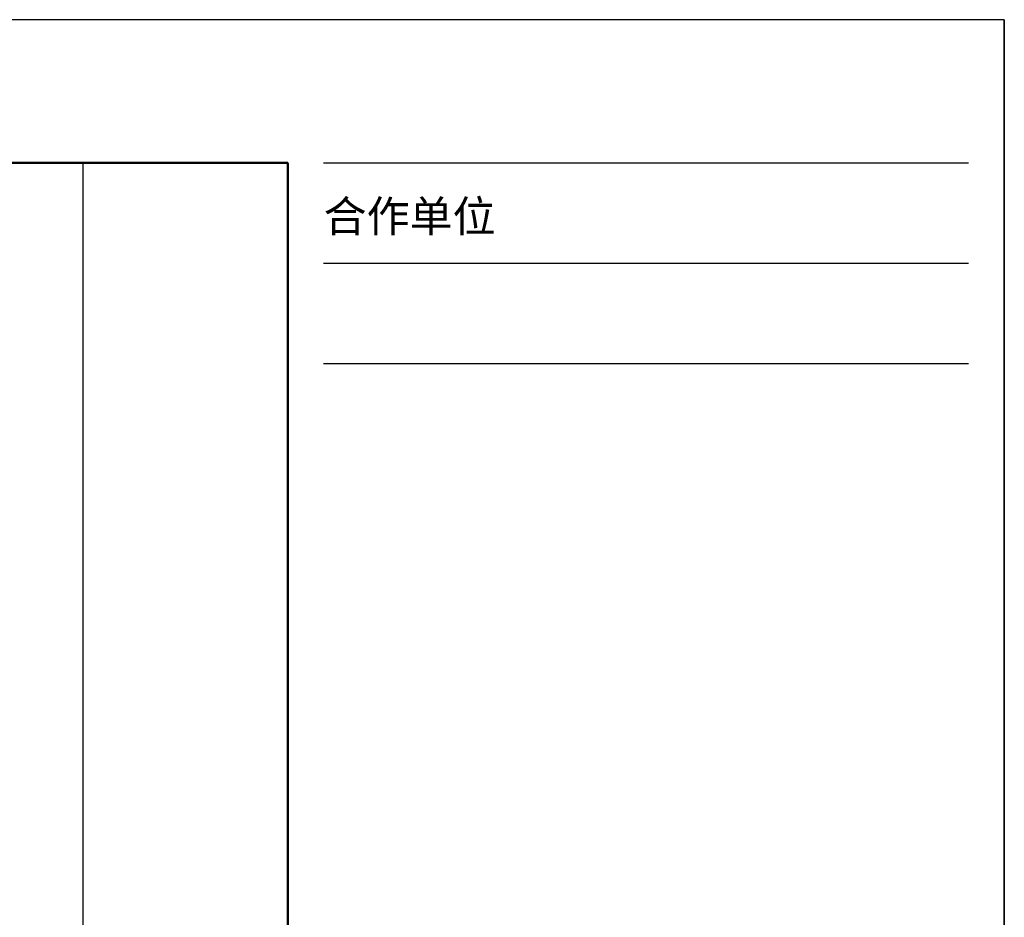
# Model space of a CAD drawing. Extents: x 475446 to 490894, y 3788879 to 3821323.
# Tile 74 of 75: x 484698 to 484767, y 3818788 to 3818850. Entities that reach past the tile are written whole.
import ezdxf

# ---------------------------------------------------------------- set-up
doc = ezdxf.new("R2010")
doc.units = 0
doc.header["$LTSCALE"] = 0.5
doc.layers.get('0').update_dxf_attribs({"linetype": 'CONTINUOUS'})
doc.layers.add('TK-PUBLIC', color=7, linetype='CONTINUOUS')
doc.styles.add('新标识1', font='simhei_0.ttf')

msp = doc.modelspace()

# ---------------------------------------------------------------- linework, layer by layer
at = {"linetype": 'Continuous'}
msp.add_lwpolyline([(484702.618, 3818840.208), (484702.618, 3818563.208), (484384.205, 3818563.208), (484384.205, 3818840.208)], dxfattribs=at)
at = {"layer": 'TK-PUBLIC', "color": 3}
for p, q in [((484766.922, 3818850.208), (484346.922, 3818850.208)), ((484766.922, 3818553.208), (484766.922, 3818850.208)), ((484766.922, 3818850.208), (484766.922, 3818553.208))]:
    msp.add_line(p, q, dxfattribs=at)
at = {"layer": 'TK-PUBLIC', "color": 5, "lineweight": 50}
for p, q in [((484716.922, 3818840.208), (484371.922, 3818840.208)), ((484716.922, 3818563.208), (484716.922, 3818840.208))]:
    msp.add_line(p, q, dxfattribs=at)
at = {"layer": 'TK-PUBLIC'}
for p, q in [((484719.422, 3818840.208), (484764.422, 3818840.208)), ((484719.422, 3818833.208), (484764.422, 3818833.208)), ((484719.422, 3818826.208), (484764.422, 3818826.208))]:
    msp.add_line(p, q, dxfattribs=at)

# ---------------------------------------------------------------- texts
at = {"layer": 'TK-PUBLIC', "style": '新标识1'}
msp.add_text('合作单位', height=2.2, dxfattribs=at).set_placement((484719.422, 3818835.387))

doc.saveas('drawing.dxf')
